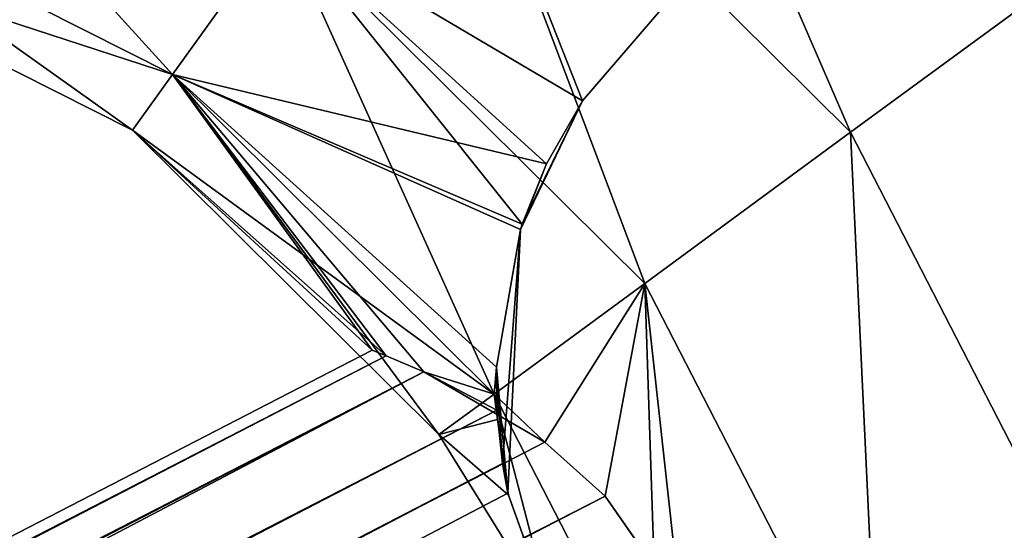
# Model space of a CAD drawing. Header units: millimetres. Extents: x -336 to 335, y 1 to 253.
# Tile 150 of 155: x 291.72 to 296.92, y 171.26 to 173.96. Entities that reach past the tile are written whole.
import ezdxf

# ---------------------------------------------------------------- set-up
doc = ezdxf.new("R2010")
doc.units = ezdxf.units.MM
doc.header["$LTSCALE"] = 25.4
doc.layers.get('0').update_dxf_attribs({"true_color": 0xff5454})

# ---------------------------------------------------------------- blocks, each defined once
blk = doc.blocks.new('COBA-ANTIQUE-III-9043.STL')
at = {"color": 39, "true_color": 0x42361f}
mesh = blk.add_polyface(dxfattribs=at)
corners = [(144.719, 252.7147, 161.661), (274.2148, 1.2573, 161.661), (83.7382, 62.2381, 161.661), (335.1956, 191.7339, 161.661)]
mesh.append_faces([[corners[k] for k in face] for face in [(0, 1, 2), (1, 0, 3)]], dxfattribs={"vtx0": -1, "color": 39})
mesh = blk.add_polyface(dxfattribs=at)
corners = [(274.2148, 1.2573, 167.061), (144.719, 252.7147, 167.061), (83.7382, 62.2381, 167.061), (335.1956, 191.7339, 167.061)]
mesh.append_faces([[corners[k] for k in face] for face in [(0, 1, 2), (1, 0, 3)]], dxfattribs={"vtx0": -1, "color": 39})
at = {"color": 29, "true_color": 0x40301e}
mesh = blk.add_polyface(dxfattribs=at)
corners = [(335.1956, 191.7339, 161.661), (274.2148, 1.2573, 167.061), (274.2148, 1.2573, 161.661), (335.1956, 191.7339, 167.061)]
mesh.append_faces([[corners[k] for k in face] for face in [(0, 1, 2), (1, 0, 3)]], dxfattribs={"vtx0": -1, "color": 29})
at = {"color": 250, "true_color": 0x262626}
mesh = blk.add_polyface(dxfattribs=at)
corners = [(296.112, 173.3662, 154.361), (294.679, 176.6645, 153.9993), (293.8902, 175.5689, 154.361), (297.2007, 174.1644, 153.9993)]
mesh.append_faces([[corners[k] for k in face] for face in [(0, 1, 2), (1, 0, 3)]], dxfattribs={"vtx0": -1, "color": 250})
mesh = blk.add_polyface(dxfattribs=at)
corners = [(294.679, 176.6645, 2.3227), (296.112, 173.3662, 1.961), (293.8902, 175.5689, 1.961), (297.2007, 174.1644, 2.3227)]
mesh.append_faces([[corners[k] for k in face] for face in [(0, 1, 2), (1, 0, 3)]], dxfattribs={"vtx0": -1, "color": 250})
mesh = blk.add_polyface(dxfattribs=at)
corners = [(290.6848, 175.6915, 149.3227), (292.524, 173.6713, 150.311), (290.3834, 174.7503, 150.311), (293.1014, 174.4733, 149.3227)]
mesh.append_faces([[corners[k] for k in face] for face in [(0, 1, 2), (1, 0, 3)]], dxfattribs={"vtx0": -1, "color": 250})
mesh = blk.add_polyface(dxfattribs=at)
corners = [(292.524, 173.6713, 153.011), (290.6848, 175.6915, 153.9993), (290.3834, 174.7503, 153.011), (293.1014, 174.4733, 153.9993)]
mesh.append_faces([[corners[k] for k in face] for face in [(0, 1, 2), (1, 0, 3)]], dxfattribs={"vtx0": -1, "color": 250})
mesh = blk.add_polyface(dxfattribs=at)
corners = [(290.6848, 175.6915, 2.3227), (292.524, 173.6713, 3.311), (290.3834, 174.7503, 3.311), (293.1014, 174.4733, 2.3227)]
mesh.append_faces([[corners[k] for k in face] for face in [(0, 1, 2), (1, 0, 3)]], dxfattribs={"vtx0": -1, "color": 250})
mesh = blk.add_polyface(dxfattribs=at)
corners = [(292.524, 173.6713, 6.011), (290.6848, 175.6915, 6.9993), (290.3834, 174.7503, 6.011), (293.1014, 174.4733, 6.9993)]
mesh.append_faces([[corners[k] for k in face] for face in [(0, 1, 2), (1, 0, 3)]], dxfattribs={"vtx0": -1, "color": 250})
mesh = blk.add_polyface(dxfattribs=at)
corners = [(295.0233, 172.568, 153.9993), (293.8902, 175.5689, 154.361), (293.1014, 174.4733, 153.9993), (296.112, 173.3662, 154.361)]
mesh.append_faces([[corners[k] for k in face] for face in [(0, 1, 2), (1, 0, 3)]], dxfattribs={"vtx0": -1, "color": 250})
mesh = blk.add_polyface(dxfattribs=at)
corners = [(294.6931, 173.5324, 7.1716), (293.8902, 175.5689, 7.361), (293.1014, 174.4733, 6.9993)]
mesh.append_faces([[corners[k] for k in face] for face in [(0, 1, 2)]], dxfattribs={"color": 250})
mesh = blk.add_polyface(dxfattribs=at)
corners = [(293.8902, 175.5689, 1.961), (295.0233, 172.568, 2.3227), (293.1014, 174.4733, 2.3227), (296.112, 173.3662, 1.961)]
mesh.append_faces([[corners[k] for k in face] for face in [(0, 1, 2), (1, 0, 3)]], dxfattribs={"vtx0": -1, "color": 250})
mesh = blk.add_polyface(dxfattribs=at)
corners = [(295.1179, 174.0264, 7.3387), (293.8902, 175.5689, 7.361), (294.6931, 173.5324, 7.1716)]
mesh.append_faces([[corners[k] for k in face] for face in [(0, 1, 2)]], dxfattribs={"color": 250})
mesh = blk.add_polyface(dxfattribs=at)
corners = [(292.3126, 173.3777, 151.661), (290.3834, 174.7503, 150.311), (292.524, 173.6713, 150.311), (290.2731, 174.4058, 151.661)]
mesh.append_faces([[corners[k] for k in face] for face in [(0, 1, 2), (1, 0, 3)]], dxfattribs={"vtx0": -1, "color": 250})
mesh = blk.add_polyface(dxfattribs=at)
corners = [(292.524, 173.6713, 153.011), (290.2731, 174.4058, 151.661), (292.3126, 173.3777, 151.661), (290.3834, 174.7503, 153.011)]
mesh.append_faces([[corners[k] for k in face] for face in [(0, 1, 2), (1, 0, 3)]], dxfattribs={"vtx0": -1, "color": 250})
mesh = blk.add_polyface(dxfattribs=at)
corners = [(292.3126, 173.3777, 4.661), (290.3834, 174.7503, 3.311), (292.524, 173.6713, 3.311), (290.2731, 174.4058, 4.661)]
mesh.append_faces([[corners[k] for k in face] for face in [(0, 1, 2), (1, 0, 3)]], dxfattribs={"vtx0": -1, "color": 250})
mesh = blk.add_polyface(dxfattribs=at)
corners = [(292.524, 173.6713, 6.011), (290.2731, 174.4058, 4.661), (292.3126, 173.3777, 4.661), (290.3834, 174.7503, 6.011)]
mesh.append_faces([[corners[k] for k in face] for face in [(0, 1, 2), (1, 0, 3)]], dxfattribs={"vtx0": -1, "color": 250})
mesh = blk.add_polyface(dxfattribs=at)
corners = [(294.5033, 173.1996, 149.3269), (292.524, 173.6713, 150.311), (293.1014, 174.4733, 149.3227)]
mesh.append_faces([[corners[k] for k in face] for face in [(0, 1, 2)]], dxfattribs={"color": 250})
mesh = blk.add_polyface(dxfattribs=at)
corners = [(294.2263, 171.9836, 153.011), (293.1014, 174.4733, 153.9993), (292.524, 173.6713, 153.011), (295.0233, 172.568, 153.9993)]
mesh.append_faces([[corners[k] for k in face] for face in [(0, 1, 2), (1, 0, 3)]], dxfattribs={"vtx0": -1, "color": 250})
mesh = blk.add_polyface(dxfattribs=at)
corners = [(294.3748, 172.8812, 6.7877), (293.1014, 174.4733, 6.9993), (292.524, 173.6713, 6.011)]
mesh.append_faces([[corners[k] for k in face] for face in [(0, 1, 2)]], dxfattribs={"color": 250})
mesh = blk.add_polyface(dxfattribs=at)
corners = [(293.1014, 174.4733, 2.3227), (294.2263, 171.9836, 3.311), (292.524, 173.6713, 3.311), (295.0233, 172.568, 2.3227)]
mesh.append_faces([[corners[k] for k in face] for face in [(0, 1, 2), (1, 0, 3)]], dxfattribs={"vtx0": -1, "color": 250})
mesh = blk.add_polyface(dxfattribs=at)
corners = [(295.1179, 174.0264, 148.9833), (294.6931, 173.5324, 149.1504), (293.1014, 174.4733, 149.3227)]
mesh.append_faces([[corners[k] for k in face] for face in [(0, 1, 2)]], dxfattribs={"color": 250})
mesh = blk.add_polyface(dxfattribs=at)
corners = [(294.6931, 173.5324, 149.1504), (294.5033, 173.1996, 149.3269), (293.1014, 174.4733, 149.3227)]
mesh.append_faces([[corners[k] for k in face] for face in [(0, 1, 2)]], dxfattribs={"color": 250})
mesh = blk.add_polyface(dxfattribs=at)
corners = [(294.5033, 173.1996, 6.9951), (293.1014, 174.4733, 6.9993), (294.3748, 172.8812, 6.7877)]
mesh.append_faces([[corners[k] for k in face] for face in [(0, 1, 2)]], dxfattribs={"color": 250})
mesh = blk.add_polyface(dxfattribs=at)
corners = [(294.6931, 173.5324, 7.1716), (293.1014, 174.4733, 6.9993), (294.5033, 173.1996, 6.9951)]
mesh.append_faces([[corners[k] for k in face] for face in [(0, 1, 2)]], dxfattribs={"color": 250})
mesh = blk.add_polyface(dxfattribs=at)
corners = [(297.5444, 170.5847, 154.361), (297.2007, 174.1644, 153.9993), (296.112, 173.3662, 154.361), (298.8265, 171.0074, 153.9993)]
mesh.append_faces([[corners[k] for k in face] for face in [(0, 1, 2), (1, 0, 3)]], dxfattribs={"vtx0": -1, "color": 250})
mesh = blk.add_polyface(dxfattribs=at)
corners = [(297.2007, 174.1644, 2.3227), (297.5444, 170.5847, 1.961), (296.112, 173.3662, 1.961), (298.8265, 171.0074, 2.3227)]
mesh.append_faces([[corners[k] for k in face] for face in [(0, 1, 2), (1, 0, 3)]], dxfattribs={"vtx0": -1, "color": 250})
mesh = blk.add_polyface(dxfattribs=at)
corners = [(295.1179, 174.0264, 148.9833), (294.6931, 173.5324, 7.1716), (294.6931, 173.5324, 149.1504), (295.1179, 174.0264, 7.3387)]
mesh.append_faces([[corners[k] for k in face] for face in [(0, 1, 2), (1, 0, 3)]], dxfattribs={"vtx0": -1, "color": 250})
mesh = blk.add_polyface(dxfattribs=at)
corners = [(292.524, 173.6713, 153.011), (292.3126, 173.3777, 151.661), (293.5805, 172.2151, 151.661)]
mesh.append_faces([[corners[k] for k in face] for face in [(0, 1, 2)]], dxfattribs={"color": 250})
mesh = blk.add_polyface(dxfattribs=at)
corners = [(292.524, 173.6713, 150.311), (293.6554, 172.1855, 151.2111), (292.3126, 173.3777, 151.661)]
mesh.append_faces([[corners[k] for k in face] for face in [(0, 1, 2)]], dxfattribs={"color": 250})
mesh = blk.add_polyface(dxfattribs=at)
corners = [(294.2263, 171.9836, 6.011), (292.3126, 173.3777, 4.661), (293.9345, 171.7697, 4.661), (292.524, 173.6713, 6.011)]
mesh.append_faces([[corners[k] for k in face] for face in [(0, 1, 2), (1, 0, 3)]], dxfattribs={"vtx0": -1, "color": 250})
mesh = blk.add_polyface(dxfattribs=at)
corners = [(293.9345, 171.7697, 4.661), (292.524, 173.6713, 3.311), (294.2263, 171.9836, 3.311), (292.3126, 173.3777, 4.661)]
mesh.append_faces([[corners[k] for k in face] for face in [(0, 1, 2), (1, 0, 3)]], dxfattribs={"vtx0": -1, "color": 250})
mesh = blk.add_polyface(dxfattribs=at)
corners = [(292.524, 173.6713, 153.011), (293.5805, 172.2151, 151.661), (293.6548, 172.1857, 152.1093)]
mesh.append_faces([[corners[k] for k in face] for face in [(0, 1, 2)]], dxfattribs={"color": 250})
mesh = blk.add_polyface(dxfattribs=at)
corners = [(292.524, 173.6713, 150.311), (293.8544, 172.1, 150.811), (293.6554, 172.1855, 151.2111)]
mesh.append_faces([[corners[k] for k in face] for face in [(0, 1, 2)]], dxfattribs={"color": 250})
mesh = blk.add_polyface(dxfattribs=at)
corners = [(293.8544, 172.1, 150.811), (292.524, 173.6713, 150.311), (294.2263, 171.9836, 150.311)]
mesh.append_faces([[corners[k] for k in face] for face in [(0, 1, 2)]], dxfattribs={"color": 250})
mesh = blk.add_polyface(dxfattribs=at)
corners = [(294.2393, 172.1252, 150.1585), (294.2263, 171.9836, 150.311), (292.524, 173.6713, 150.311)]
mesh.append_faces([[corners[k] for k in face] for face in [(0, 1, 2)]], dxfattribs={"color": 250})
mesh = blk.add_polyface(dxfattribs=at)
corners = [(294.3657, 172.8532, 149.5542), (294.2393, 172.1252, 150.1585), (292.524, 173.6713, 150.311)]
mesh.append_faces([[corners[k] for k in face] for face in [(0, 1, 2)]], dxfattribs={"color": 250})
mesh = blk.add_polyface(dxfattribs=at)
corners = [(294.5033, 173.1996, 149.3269), (294.3748, 172.8812, 149.5343), (292.524, 173.6713, 150.311)]
mesh.append_faces([[corners[k] for k in face] for face in [(0, 1, 2)]], dxfattribs={"color": 250})
mesh = blk.add_polyface(dxfattribs=at)
corners = [(294.3748, 172.8812, 149.5343), (294.3657, 172.8532, 149.5542), (292.524, 173.6713, 150.311)]
mesh.append_faces([[corners[k] for k in face] for face in [(0, 1, 2)]], dxfattribs={"color": 250})
mesh = blk.add_polyface(dxfattribs=at)
corners = [(292.524, 173.6713, 153.011), (293.8544, 172.1, 152.511), (294.2263, 171.9836, 153.011)]
mesh.append_faces([[corners[k] for k in face] for face in [(0, 1, 2)]], dxfattribs={"color": 250})
mesh = blk.add_polyface(dxfattribs=at)
corners = [(292.524, 173.6713, 153.011), (293.6548, 172.1857, 152.1093), (293.8544, 172.1, 152.511)]
mesh.append_faces([[corners[k] for k in face] for face in [(0, 1, 2)]], dxfattribs={"color": 250})
mesh = blk.add_polyface(dxfattribs=at)
corners = [(294.3657, 172.8532, 6.7678), (292.524, 173.6713, 6.011), (294.2393, 172.1252, 6.1635)]
mesh.append_faces([[corners[k] for k in face] for face in [(0, 1, 2)]], dxfattribs={"color": 250})
mesh = blk.add_polyface(dxfattribs=at)
corners = [(294.3748, 172.8812, 6.7877), (292.524, 173.6713, 6.011), (294.3657, 172.8532, 6.7678)]
mesh.append_faces([[corners[k] for k in face] for face in [(0, 1, 2)]], dxfattribs={"color": 250})
mesh = blk.add_polyface(dxfattribs=at)
corners = [(294.2393, 172.1252, 6.1635), (292.524, 173.6713, 6.011), (294.2263, 171.9836, 6.011)]
mesh.append_faces([[corners[k] for k in face] for face in [(0, 1, 2)]], dxfattribs={"color": 250})
mesh = blk.add_polyface(dxfattribs=at)
corners = [(294.6931, 173.5324, 7.1716), (294.5033, 173.1996, 6.9951), (294.3657, 172.8532, 149.5542)]
mesh.append_faces([[corners[k] for k in face] for face in [(0, 1, 2)]], dxfattribs={"color": 250})
mesh = blk.add_polyface(dxfattribs=at)
corners = [(294.6931, 173.5324, 7.1716), (294.3657, 172.8532, 149.5542), (294.3748, 172.8812, 149.5343)]
mesh.append_faces([[corners[k] for k in face] for face in [(0, 1, 2)]], dxfattribs={"color": 250})
mesh = blk.add_polyface(dxfattribs=at)
corners = [(294.6931, 173.5324, 7.1716), (294.3748, 172.8812, 149.5343), (294.5033, 173.1996, 149.3269)]
mesh.append_faces([[corners[k] for k in face] for face in [(0, 1, 2)]], dxfattribs={"color": 250})
mesh = blk.add_polyface(dxfattribs=at)
corners = [(294.6931, 173.5324, 7.1716), (294.5033, 173.1996, 149.3269), (294.6931, 173.5324, 149.1504)]
mesh.append_faces([[corners[k] for k in face] for face in [(0, 1, 2)]], dxfattribs={"color": 250})
mesh = blk.add_polyface(dxfattribs=at)
corners = [(292.3126, 173.3777, 151.661), (293.6554, 172.1855, 151.2111), (293.5805, 172.2151, 151.661)]
mesh.append_faces([[corners[k] for k in face] for face in [(0, 1, 2)]], dxfattribs={"color": 250})
mesh = blk.add_polyface(dxfattribs=at)
corners = [(296.2623, 170.162, 153.9993), (296.112, 173.3662, 154.361), (295.0233, 172.568, 153.9993), (297.5444, 170.5847, 154.361)]
mesh.append_faces([[corners[k] for k in face] for face in [(0, 1, 2), (1, 0, 3)]], dxfattribs={"vtx0": -1, "color": 250})
mesh = blk.add_polyface(dxfattribs=at)
corners = [(296.112, 173.3662, 1.961), (296.2623, 170.162, 2.3227), (295.0233, 172.568, 2.3227), (297.5444, 170.5847, 1.961)]
mesh.append_faces([[corners[k] for k in face] for face in [(0, 1, 2), (1, 0, 3)]], dxfattribs={"vtx0": -1, "color": 250})
mesh = blk.add_polyface(dxfattribs=at)
corners = [(294.5033, 173.1996, 6.9951), (294.3748, 172.8812, 6.7877), (294.3657, 172.8532, 149.5542)]
mesh.append_faces([[corners[k] for k in face] for face in [(0, 1, 2)]], dxfattribs={"color": 250})
mesh = blk.add_polyface(dxfattribs=at)
corners = [(294.3748, 172.8812, 6.7877), (294.3657, 172.8532, 6.7678), (294.3657, 172.8532, 149.5542)]
mesh.append_faces([[corners[k] for k in face] for face in [(0, 1, 2)]], dxfattribs={"color": 250})
mesh = blk.add_polyface(dxfattribs=at)
corners = [(294.3657, 172.8532, 6.7678), (294.2393, 172.1252, 6.1635), (294.2991, 171.459, 150.1113)]
mesh.append_faces([[corners[k] for k in face] for face in [(0, 1, 2)]], dxfattribs={"color": 250})
mesh = blk.add_polyface(dxfattribs=at)
corners = [(294.3657, 172.8532, 6.7678), (294.2393, 172.1252, 150.1585), (294.3657, 172.8532, 149.5542)]
mesh.append_faces([[corners[k] for k in face] for face in [(0, 1, 2)]], dxfattribs={"color": 250})
mesh = blk.add_polyface(dxfattribs=at)
corners = [(294.3657, 172.8532, 6.7678), (294.27, 171.6156, 150.1896), (294.2393, 172.1252, 150.1585)]
mesh.append_faces([[corners[k] for k in face] for face in [(0, 1, 2)]], dxfattribs={"color": 250})
mesh = blk.add_polyface(dxfattribs=at)
corners = [(294.3657, 172.8532, 6.7678), (294.2991, 171.459, 150.1113), (294.27, 171.6156, 150.1896)]
mesh.append_faces([[corners[k] for k in face] for face in [(0, 1, 2)]], dxfattribs={"color": 250})
mesh = blk.add_polyface(dxfattribs=at)
corners = [(295.0233, 172.568, 153.9993), (294.2263, 171.9836, 153.011), (294.4948, 171.7298, 153.1333)]
mesh.append_faces([[corners[k] for k in face] for face in [(0, 1, 2)]], dxfattribs={"color": 250})
mesh = blk.add_polyface(dxfattribs=at)
corners = [(295.0233, 172.568, 2.3227), (295.3238, 169.8525, 3.311), (294.2263, 171.9836, 3.311), (296.2623, 170.162, 2.3227)]
mesh.append_faces([[corners[k] for k in face] for face in [(0, 1, 2), (1, 0, 3)]], dxfattribs={"vtx0": -1, "color": 250})
mesh = blk.add_polyface(dxfattribs=at)
corners = [(295.0233, 172.568, 153.9993), (294.4948, 171.7298, 153.1333), (294.8129, 171.4437, 153.3004)]
mesh.append_faces([[corners[k] for k in face] for face in [(0, 1, 2)]], dxfattribs={"color": 250})
mesh = blk.add_polyface(dxfattribs=at)
corners = [(295.0728, 171.0714, 153.361), (295.0233, 172.568, 153.9993), (294.8129, 171.4437, 153.3004), (296.2623, 170.162, 153.9993), (295.225, 170.6434, 153.3003)]
mesh.append_faces([[corners[k] for k in face] for face in [(0, 1, 2), (3, 0, 4)]], dxfattribs={"vtx0": -1, "color": 250})
mesh.append_faces([[corners[k] for k in face] for face in [(1, 0, 3)]], dxfattribs={"vtx0": -1, "vtx1": -1, "color": 250})
mesh = blk.add_polyface(dxfattribs=at)
corners = [(293.6548, 172.1857, 152.1093), (293.5805, 172.2151, 151.661), (214.2661, 131.3697, 151.661)]
mesh.append_faces([[corners[k] for k in face] for face in [(0, 1, 2)]], dxfattribs={"color": 250})
mesh = blk.add_polyface(dxfattribs=at)
corners = [(293.5805, 172.2151, 151.661), (293.6554, 172.1855, 151.2111), (214.2661, 131.3697, 151.661)]
mesh.append_faces([[corners[k] for k in face] for face in [(0, 1, 2)]], dxfattribs={"color": 250})
mesh = blk.add_polyface(dxfattribs=at)
corners = [(214.2661, 131.3697, 151.661), (293.6554, 172.1855, 151.2111), (123.7312, 84.4898, 150.811)]
mesh.append_faces([[corners[k] for k in face] for face in [(0, 1, 2)]], dxfattribs={"color": 250})
mesh = blk.add_polyface(dxfattribs=at)
corners = [(293.6554, 172.1855, 151.2111), (293.8544, 172.1, 150.811), (123.7312, 84.4898, 150.811)]
mesh.append_faces([[corners[k] for k in face] for face in [(0, 1, 2)]], dxfattribs={"color": 250})
mesh = blk.add_polyface(dxfattribs=at)
corners = [(293.6548, 172.1857, 152.1093), (214.2661, 131.3697, 151.661), (214.2785, 131.3562, 151.9055)]
mesh.append_faces([[corners[k] for k in face] for face in [(0, 1, 2)]], dxfattribs={"color": 250})
mesh = blk.add_polyface(dxfattribs=at)
corners = [(293.8544, 172.1, 152.511), (293.6548, 172.1857, 152.1093), (214.2785, 131.3562, 151.9055)]
mesh.append_faces([[corners[k] for k in face] for face in [(0, 1, 2)]], dxfattribs={"color": 250})
mesh = blk.add_polyface(dxfattribs=at)
corners = [(123.7312, 84.4898, 150.811), (294.241, 171.8988, 150.379), (123.6705, 84.0583, 150.379), (293.8544, 172.1, 150.811)]
mesh.append_faces([[corners[k] for k in face] for face in [(0, 1, 2), (1, 0, 3)]], dxfattribs={"vtx0": -1, "color": 250})
mesh = blk.add_polyface(dxfattribs=at)
corners = [(293.8544, 172.1, 152.511), (214.2785, 131.3562, 151.9055), (214.4214, 131.1935, 152.511)]
mesh.append_faces([[corners[k] for k in face] for face in [(0, 1, 2)]], dxfattribs={"color": 250})
mesh = blk.add_polyface(dxfattribs=at)
corners = [(214.8068, 130.6921, 153.1333), (293.8544, 172.1, 152.511), (214.4214, 131.1935, 152.511), (294.4948, 171.7298, 153.1333)]
mesh.append_faces([[corners[k] for k in face] for face in [(0, 1, 2), (1, 0, 3)]], dxfattribs={"vtx0": -1, "color": 250})
mesh = blk.add_polyface(dxfattribs=at)
corners = [(293.8544, 172.1, 152.511), (294.4948, 171.7298, 153.1333), (294.2263, 171.9836, 153.011)]
mesh.append_faces([[corners[k] for k in face] for face in [(0, 1, 2)]], dxfattribs={"color": 250})
mesh = blk.add_polyface(dxfattribs=at)
corners = [(293.8544, 172.1, 150.811), (294.2263, 171.9836, 150.311), (294.241, 171.8988, 150.379)]
mesh.append_faces([[corners[k] for k in face] for face in [(0, 1, 2)]], dxfattribs={"color": 250})
mesh = blk.add_polyface(dxfattribs=at)
corners = [(294.2393, 172.1252, 150.1585), (294.27, 171.6156, 150.1896), (294.241, 171.8988, 150.379)]
mesh.append_faces([[corners[k] for k in face] for face in [(0, 1, 2)]], dxfattribs={"color": 250})
mesh = blk.add_polyface(dxfattribs=at)
corners = [(294.2393, 172.1252, 6.1635), (294.2438, 171.8497, 5.8933), (294.2991, 171.459, 150.1113)]
mesh.append_faces([[corners[k] for k in face] for face in [(0, 1, 2)]], dxfattribs={"color": 250})
mesh = blk.add_polyface(dxfattribs=at)
corners = [(294.2263, 171.9836, 3.311), (294.5342, 170.8017, 4.6689), (293.9345, 171.7697, 4.661)]
mesh.append_faces([[corners[k] for k in face] for face in [(0, 1, 2)]], dxfattribs={"color": 250})
mesh = blk.add_polyface(dxfattribs=at)
corners = [(294.2263, 171.9836, 6.011), (293.9345, 171.7697, 4.661), (294.2438, 171.8497, 5.8933)]
mesh.append_faces([[corners[k] for k in face] for face in [(0, 1, 2)]], dxfattribs={"color": 250})
mesh = blk.add_polyface(dxfattribs=at)
corners = [(294.2263, 171.9836, 3.311), (295.3238, 169.8525, 3.311), (294.5342, 170.8017, 4.6689)]
mesh.append_faces([[corners[k] for k in face] for face in [(0, 1, 2)]], dxfattribs={"color": 250})
mesh = blk.add_polyface(dxfattribs=at)
corners = [(294.241, 171.8988, 150.379), (123.8842, 83.8702, 150.1896), (123.6705, 84.0583, 150.379), (294.27, 171.6156, 150.1896)]
mesh.append_faces([[corners[k] for k in face] for face in [(0, 1, 2), (1, 0, 3)]], dxfattribs={"vtx0": -1, "color": 250})
mesh = blk.add_polyface(dxfattribs=at)
corners = [(294.2438, 171.8497, 5.8933), (293.9345, 171.7697, 4.661), (294.3014, 171.4487, 5.4611)]
mesh.append_faces([[corners[k] for k in face] for face in [(0, 1, 2)]], dxfattribs={"color": 250})
mesh = blk.add_polyface(dxfattribs=at)
corners = [(294.2438, 171.8497, 5.8933), (294.3014, 171.4487, 5.4611), (294.2991, 171.459, 150.1113)]
mesh.append_faces([[corners[k] for k in face] for face in [(0, 1, 2)]], dxfattribs={"color": 250})
mesh = blk.add_polyface(dxfattribs=at)
corners = [(294.8129, 171.4437, 153.3004), (294.4948, 171.7298, 153.1333), (214.8068, 130.6921, 153.1333)]
mesh.append_faces([[corners[k] for k in face] for face in [(0, 1, 2)]], dxfattribs={"color": 250})
mesh = blk.add_polyface(dxfattribs=at)
corners = [(293.9345, 171.7697, 4.661), (294.5342, 170.8017, 4.6689), (294.3014, 171.4487, 5.4611)]
mesh.append_faces([[corners[k] for k in face] for face in [(0, 1, 2)]], dxfattribs={"color": 250})
mesh = blk.add_polyface(dxfattribs=at)
corners = [(294.27, 171.6156, 150.1896), (123.9947, 83.7555, 150.1113), (123.8842, 83.8702, 150.1896)]
mesh.append_faces([[corners[k] for k in face] for face in [(0, 1, 2)]], dxfattribs={"color": 250})
mesh = blk.add_polyface(dxfattribs=at)
corners = [(294.27, 171.6156, 150.1896), (124.3965, 83.1763, 149.961), (123.9947, 83.7555, 150.1113)]
mesh.append_faces([[corners[k] for k in face] for face in [(0, 1, 2)]], dxfattribs={"color": 250})
mesh = blk.add_polyface(dxfattribs=at)
corners = [(294.2991, 171.459, 150.1113), (124.3965, 83.1763, 149.961), (294.27, 171.6156, 150.1896)]
mesh.append_faces([[corners[k] for k in face] for face in [(0, 1, 2)]], dxfattribs={"color": 250})
mesh = blk.add_polyface(dxfattribs=at)
corners = [(294.5373, 170.7957, 149.961), (124.3965, 83.1763, 149.961), (294.2991, 171.459, 150.1113)]
mesh.append_faces([[corners[k] for k in face] for face in [(0, 1, 2)]], dxfattribs={"color": 250})
mesh = blk.add_polyface(dxfattribs=at)
corners = [(294.8129, 171.4437, 153.3004), (214.8068, 130.6921, 153.1333), (215.0307, 130.3466, 153.303)]
mesh.append_faces([[corners[k] for k in face] for face in [(0, 1, 2)]], dxfattribs={"color": 250})
mesh = blk.add_polyface(dxfattribs=at)
corners = [(295.0728, 171.0714, 153.361), (294.8129, 171.4437, 153.3004), (215.0307, 130.3466, 153.303)]
mesh.append_faces([[corners[k] for k in face] for face in [(0, 1, 2)]], dxfattribs={"color": 250})
mesh = blk.add_polyface(dxfattribs=at)
corners = [(294.2991, 171.459, 150.1113), (294.5342, 170.8017, 4.6689), (294.5373, 170.7957, 149.961), (294.3014, 171.4487, 5.4611)]
mesh.append_faces([[corners[k] for k in face] for face in [(0, 1, 2), (1, 0, 3)]], dxfattribs={"vtx0": -1, "color": 250})

msp = doc.modelspace()

# ---------------------------------------------------------------- block references
at = {"color": 0}
msp.add_blockref('COBA-ANTIQUE-III-9043.STL', (0, 0), dxfattribs=at)

doc.saveas('drawing.dxf')
